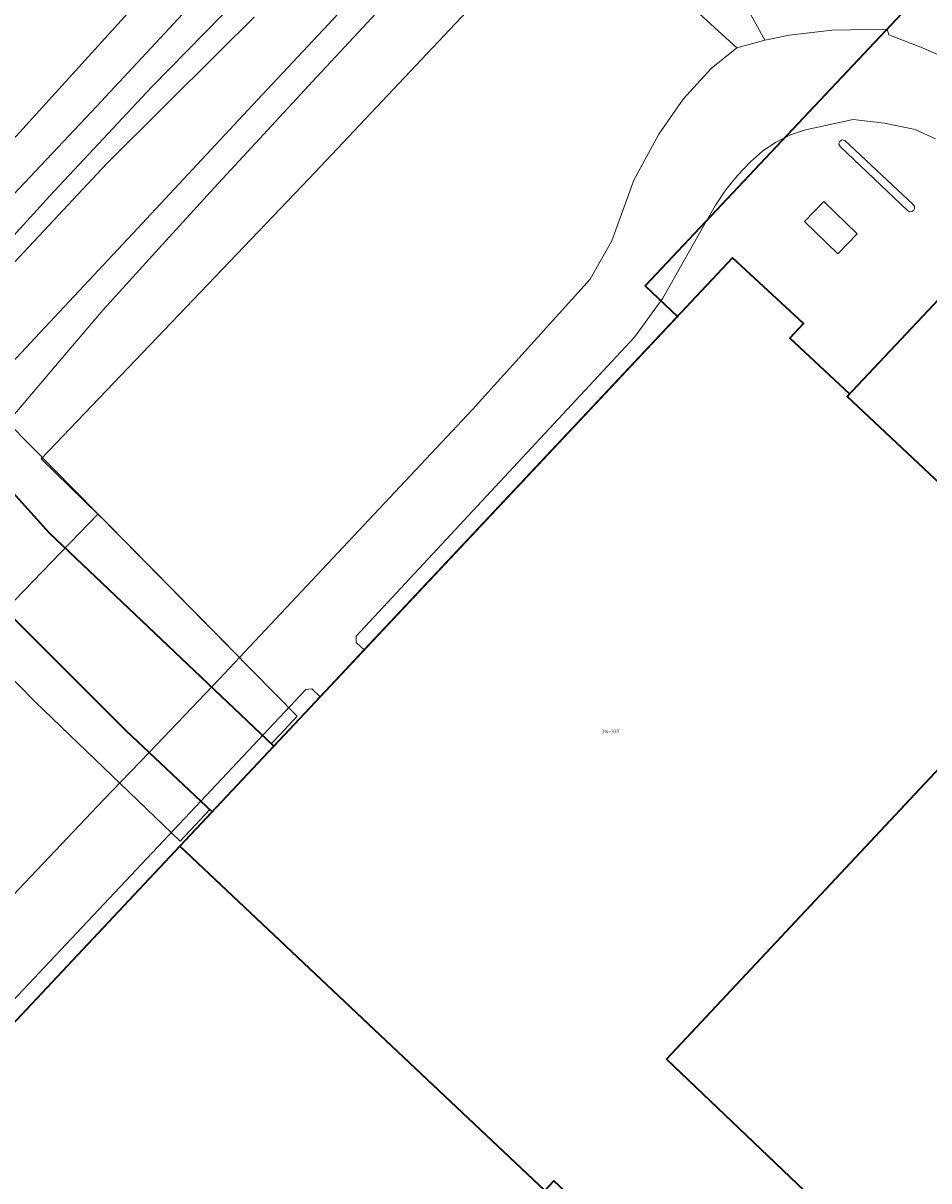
# Model space of a CAD drawing. Header units: metres. Extents: x 73718 to 76933, y 443658 to 446696.
# Tile 131 of 153: x 75535 to 75631, y 445969 to 446092. Entities that reach past the tile are written whole.
import ezdxf
from ezdxf.enums import TextEntityAlignment as Align

# ---------------------------------------------------------------- set-up
doc = ezdxf.new("R2010")
doc.units = ezdxf.units.M
for name, color, linetype, lineweight in [('B-WE-GK-BESCHOEIING-G', 130, 'GK-BESCHOEIING-SO', 18), ('B-WE-GR-GROENVOORZIENING-GV', 80, 'Continuous', 18), ('B-WE-IE-TERREINAFSCHEIDING_KUNSTMATIG_HEKWERK-G', 20, 'IE-TERREINAFSCHEIDING_KUNSTMATIG-SO', 18), ('B-WE-OG-BEBOUWING-GV', 7, 'Continuous', 35), ('B-WE-OG-BEBOUWING-T18', 10, 'Continuous', 18), ('B-WE-OG-BEBOUWING_LUIFEL-GV', 7, 'Continuous', 18), ('B-WE-OG-TERREIN_ERF-GV', 7, 'Continuous', 18), ('B-WE-OG-TERREIN_OEVER-GV', 7, 'Continuous', 18), ('B-WE-OG-WATER_SLOOT-GV', 120, 'Continuous', 18), ('B-WE-OG-WEG-GV', 7, 'Continuous', 18), ('B-WE-VH-GESLOTENVERHARDING_ASFALT-GV', 10, 'Continuous', 18)]:
    doc.layers.add(name, color=color, linetype=linetype, lineweight=lineweight)
doc.styles.add('NLCS-ISO-M200-T18', font='NLCS-ISO.ttf', dxfattribs={"height": 0.36})
doc.linetypes.add('GK-BESCHOEIING-SO', pattern='A,18,-3,[1,NLCS.SHX,S=0.6,R=0,X=0,Y=0],-3', length=24)
doc.linetypes.add('IE-TERREINAFSCHEIDING_KUNSTMATIG-SO', pattern='A,4,[82,NLCS.SHX,S=0.75,R=90,X=0,Y=0],4,-2', length=10)

msp = doc.modelspace()

# ---------------------------------------------------------------- linework, layer by layer
at = {"layer": 'B-WE-GK-BESCHOEIING-G', "flags": 128}
msp.add_lwpolyline([(75555.441, 446089.044), (75543.441, 446077.144), (75525.824, 446058.336), (75510.072, 446041.639), (75469.013, 445998.115), (75462.491, 445991.202), (75461.743, 445987.541)], dxfattribs=at)
at = {"layer": 'B-WE-GR-GROENVOORZIENING-GV', "flags": 128}
msp.add_lwpolyline([(75573.961, 446095.177), (75569.663, 446090.545), (75565.322, 446085.866), (75560.117, 446080.232), (75554.859, 446074.54), (75548.985, 446068.093), (75543.052, 446061.581), (75537.991, 446055.612), (75532.878, 446049.583), (75531.372, 446047.676), (75524.281, 446038.694), (75531.248, 446031.027), (75532.628, 446029.652), (75542.498, 446039.859), (75536.475, 446045.721), (75564.968, 446075.531), (75593.036, 446105.325), (75610.427, 446089.439), (75613.417, 446090.25), (75600.612, 446113.545)], dxfattribs=at)
at = {"layer": 'B-WE-IE-TERREINAFSCHEIDING_KUNSTMATIG_HEKWERK-G', "flags": 128}
msp.add_lwpolyline([(75485.728, 446026.692), (75487.51, 446028.726), (75490.63, 446032.671), (75493.557, 446036.899), (75495.319, 446038.999), (75528.886, 446074.646), (75552.655, 446100.852), (75590.392, 446140.512)], dxfattribs=at)
at = {"layer": 'B-WE-OG-BEBOUWING-GV', "flags": 128}
for points in [[(75672.636, 446140.5), (75600.69, 446064.129), (75604.136, 446060.882), (75561.195, 446015.185), (75537.34, 446037.852), (75520.331, 446056.683), (75504.207, 446076.706), (75489.377, 446097.25)], [(75644.917, 446030.991), (75622.167, 446052.377), (75689.881, 446124.255)], [(75644.917, 446030.991), (75622.167, 446052.377), (75622.412, 446052.636), (75616.09, 446058.571), (75617.522, 446060.112), (75609.989, 446067.11), (75570.821, 446025.43), (75566.131, 446020.438), (75551.204, 446004.553), (75590.011, 445967.953), (75590.964, 445968.981), (75606.47, 445954.452), (75669.826, 445895.091)], [(75531.248, 446031.027), (75545.466, 446016.863), (75554.651, 446008.221), (75551.204, 446004.553), (75590.011, 445967.953), (75590.964, 445968.981), (75606.47, 445954.452)], [(75634.63, 445951.695), (75602.964, 445981.899), (75634.673, 446015.77)], [(75634.63, 445951.695), (75602.964, 445981.899), (75634.673, 446015.77)]]:
    msp.add_lwpolyline(points, dxfattribs=at)
for points in [[(75679.082, 445998.966), (75675.481, 446002.316), (75650.123, 446026.224), (75647.344, 446028.984), (75634.673, 446015.77), (75602.964, 445981.899), (75634.63, 445951.695)], [(75675.622, 446002.185), (75676.068, 446002.661), (75650.532, 446026.636), (75650.123, 446026.224), (75647.344, 446028.984), (75634.673, 446015.77), (75602.964, 445981.899), (75634.63, 445951.695), (75679.082, 445998.966)], [(75516.362, 445967.475), (75516.737, 445967.122), (75517.307, 445967.727), (75522.434, 445962.905), (75521.839, 445962.316), (75522.147, 445962.005), (75522.762, 445962.611), (75559.301, 445919.971), (75559.983, 445920.555), (75567.012, 445912.289), (75580.292, 445926.411), (75606.47, 445954.452), (75590.964, 445968.981), (75590.011, 445967.953), (75551.204, 446004.553)], [(75516.362, 445967.475), (75516.737, 445967.122), (75517.307, 445967.727), (75522.434, 445962.905), (75521.839, 445962.316), (75522.147, 445962.005), (75523.491, 445963.33), (75559.983, 445920.555), (75567.012, 445912.289), (75580.292, 445926.411), (75606.47, 445954.452), (75590.964, 445968.981), (75590.011, 445967.953), (75551.204, 446004.553)]]:
    msp.add_lwpolyline(points, close=True, dxfattribs=at)
at = {"layer": 'B-WE-OG-BEBOUWING_LUIFEL-GV', "flags": 128}
for points in [[(75452.967, 446158.773), (75451.219, 446157.583), (75461.967, 446141.716), (75476.706, 446120.078), (75489.377, 446097.25), (75504.207, 446076.706), (75520.331, 446056.683), (75537.34, 446037.852), (75560.934, 446015.433), (75561.875, 446016.438), (75563.704, 446018.392), (75532.947, 446049.58), (75514.755, 446070.789), (75507.046, 446080.656), (75501.091, 446089.045), (75494.217, 446098.345), (75479.05, 446120.308)], [(75554.401, 446008.456), (75545.466, 446016.863), (75531.248, 446031.027), (75513.337, 446050.738), (75497.063, 446071.244), (75488.398, 446082.92), (75487.344, 446082.31), (75484.4, 446082.717), (75483.188, 446081.882), (75509.314, 446048.329), (75527.888, 446027.957), (75535.851, 446019.879), (75551.241, 446005.082)]]:
    msp.add_lwpolyline(points, close=True, dxfattribs=at)
at = {"layer": 'B-WE-OG-TERREIN_ERF-GV', "flags": 128}
for points in [[(75631.545, 446079.744), (75629.401, 446080.753), (75626.128, 446081.437), (75622.806, 446081.81), (75617.736, 446080.713), (75616.127, 446080.166), (75614.592, 446079.403), (75613.172, 446078.441), (75611.905, 446077.309), (75610.497, 446075.877), (75609.237, 446074.307), (75608.144, 446072.623), (75606.613, 446069.993), (75602.586, 446062.827), (75599.542, 446058.667), (75569.97, 446026.889), (75569.957, 446026.227), (75570.821, 446025.43), (75609.989, 446067.11), (75617.522, 446060.112), (75616.09, 446058.571), (75622.412, 446052.636), (75641.329, 446072.717)], [(75641.329, 446072.717), (75622.412, 446052.636), (75622.167, 446052.377), (75644.917, 446030.991)], [(75534.095, 446000), (75543.107, 446009.498), (75547.942, 446014.534), (75555.441, 446022.345), (75557.569, 446024.613), (75543.372, 446039.01), (75542.498, 446039.859), (75532.628, 446029.652)], [(75516.362, 445967.475), (75551.204, 446004.553), (75566.131, 446020.438), (75565.248, 446021.278), (75564.618, 446021.201), (75553.45, 446009.351), (75515.037, 445968.591)]]:
    msp.add_lwpolyline(points, dxfattribs=at)
for points in [[(75629.175, 446072.779), (75629.311, 446072.597), (75629.334, 446072.353), (75629.234, 446072.149), (75629.045, 446072.023), (75628.8, 446072.013), (75628.602, 446072.124), (75621.451, 446078.918), (75621.294, 446079.178), (75621.364, 446079.473), (75621.621, 446079.635), (75621.917, 446079.57)], [(75617.624, 446070.957), (75619.681, 446073.096), (75623.245, 446069.667), (75621.188, 446067.527)]]:
    msp.add_lwpolyline(points, close=True, dxfattribs=at)
at = {"layer": 'B-WE-OG-TERREIN_OEVER-GV', "flags": 128}
for points in [[(75580.107, 446117.119), (75559.508, 446096.801), (75548.205, 446085.264), (75537.378, 446073.71), (75520.939, 446055.614), (75514.872, 446049.709), (75508.865, 446043.344), (75508.607, 446043.045), (75505.656, 446039.627), (75467.319, 445999.717), (75465.012, 445997.316), (75461.99, 445993.937), (75462.247, 445993.708), (75462.491, 445991.202), (75469.013, 445998.115), (75510.072, 446041.639), (75525.824, 446058.336), (75543.441, 446077.144), (75555.441, 446089.044), (75559.125, 446092.681)], [(75585.87, 446111.75), (75579.29, 446105.11), (75576.863, 446102.513), (75567.537, 446092.532), (75560.484, 446084.985), (75557.942, 446082.264), (75546.697, 446070.231), (75536.334, 446059.14), (75535.346, 446058.083), (75532.846, 446055.407), (75531.299, 446051.235), (75517.498, 446036.338), (75512.996, 446031.686), (75509.913, 446028.499), (75505.419, 446023.677), (75504.951, 446023.119)], [(75504.951, 446023.119), (75501.354, 446018.838), (75500.875, 446018.311), (75503.045, 446016.41), (75507.643, 446020.858), (75511.645, 446024.729), (75515.803, 446028.97), (75519.919, 446033.169), (75520.212, 446033.54), (75524.281, 446038.694), (75531.372, 446047.676), (75532.878, 446049.583), (75537.991, 446055.612), (75543.052, 446061.581), (75548.985, 446068.093), (75554.859, 446074.54), (75560.117, 446080.232), (75565.322, 446085.866), (75569.663, 446090.545), (75573.961, 446095.177), (75578.881, 446100.628), (75583.751, 446106.024), (75587.803, 446109.835)]]:
    msp.add_lwpolyline(points, dxfattribs=at)
at = {"layer": 'B-WE-OG-WATER_SLOOT-GV', "flags": 128}
for points in [[(75500.875, 446018.311), (75501.354, 446018.838), (75504.951, 446023.119), (75505.419, 446023.677), (75509.913, 446028.499), (75512.996, 446031.686), (75517.498, 446036.338), (75531.299, 446051.235), (75532.846, 446055.407), (75535.346, 446058.083), (75536.334, 446059.14), (75546.697, 446070.231), (75557.942, 446082.264), (75560.484, 446084.985), (75567.537, 446092.532), (75576.863, 446102.513), (75579.29, 446105.11), (75585.87, 446111.75)], [(75559.125, 446092.681), (75555.441, 446089.044), (75543.441, 446077.144), (75525.824, 446058.336), (75510.072, 446041.639), (75469.013, 445998.115), (75462.491, 445991.202), (75461.743, 445987.541), (75460.821, 445984.744), (75460.53, 445982.442), (75460.292, 445979.294), (75460.953, 445976.013), (75462.808, 445971.475), (75464.314, 445969.16), (75465.61, 445967.626)]]:
    msp.add_lwpolyline(points, dxfattribs=at)
at = {"layer": 'B-WE-OG-WEG-GV', "flags": 128}
for points in [[(75563.105, 446105.516), (75542.362, 446083.19), (75532.36, 446072.611)], [(75520.939, 446055.614), (75537.378, 446073.71), (75548.205, 446085.264), (75559.508, 446096.801)]]:
    msp.add_lwpolyline(points, dxfattribs=at)
at = {"layer": 'B-WE-VH-GESLOTENVERHARDING_ASFALT-GV', "flags": 128}
msp.add_lwpolyline([(75536.475, 446045.721), (75542.498, 446039.859), (75543.372, 446039.01), (75557.569, 446024.613), (75582.321, 446050.984), (75594.846, 446064.853), (75597.135, 446068.925), (75599.488, 446075.351), (75602.158, 446080.25), (75604.726, 446083.962), (75607.695, 446087.245), (75610.427, 446089.439), (75593.036, 446105.325), (75564.968, 446075.531)], close=True, dxfattribs=at)
for points in [[(75632.179, 446088.54), (75630.181, 446089.434), (75626.61, 446090.808), (75626.456, 446091.311), (75626.462, 446091.43), (75620.537, 446091.296), (75616.027, 446090.788), (75613.417, 446090.25), (75610.427, 446089.439), (75607.695, 446087.245), (75604.726, 446083.962), (75602.158, 446080.25), (75599.488, 446075.351), (75597.135, 446068.925), (75594.846, 446064.853), (75582.321, 446050.984), (75557.569, 446024.613), (75555.441, 446022.345), (75547.942, 446014.534), (75553.178, 446009.607), (75553.45, 446009.351), (75564.618, 446021.201), (75565.248, 446021.278), (75566.131, 446020.438), (75570.821, 446025.43), (75569.957, 446026.227), (75569.97, 446026.889), (75599.542, 446058.667), (75602.586, 446062.827), (75606.613, 446069.993), (75608.144, 446072.623), (75609.237, 446074.307), (75610.497, 446075.877), (75611.905, 446077.309), (75613.172, 446078.441), (75614.592, 446079.403), (75616.127, 446080.166), (75617.736, 446080.713), (75622.806, 446081.81), (75626.128, 446081.437), (75629.401, 446080.753), (75631.545, 446079.744)], [(75515.037, 445968.591), (75553.45, 446009.351), (75553.178, 446009.607), (75547.942, 446014.534), (75543.107, 446009.498), (75534.095, 446000), (75508.615, 445972.765), (75506.277, 445969.758), (75504.434, 445966.425)]]:
    msp.add_lwpolyline(points, dxfattribs=at)

# ---------------------------------------------------------------- texts
at = {"layer": 'B-WE-OG-BEBOUWING-T18', "style": 'NLCS-ISO-M200-T18'}
msp.add_text('314-337', height=0.36, dxfattribs=at).set_placement((75596.985, 446016.752), align=Align.MIDDLE)
msp.add_text('314-337', height=0.36, dxfattribs=at).set_placement((75596.985, 446016.752), align=Align.MIDDLE)

doc.saveas('drawing.dxf')
